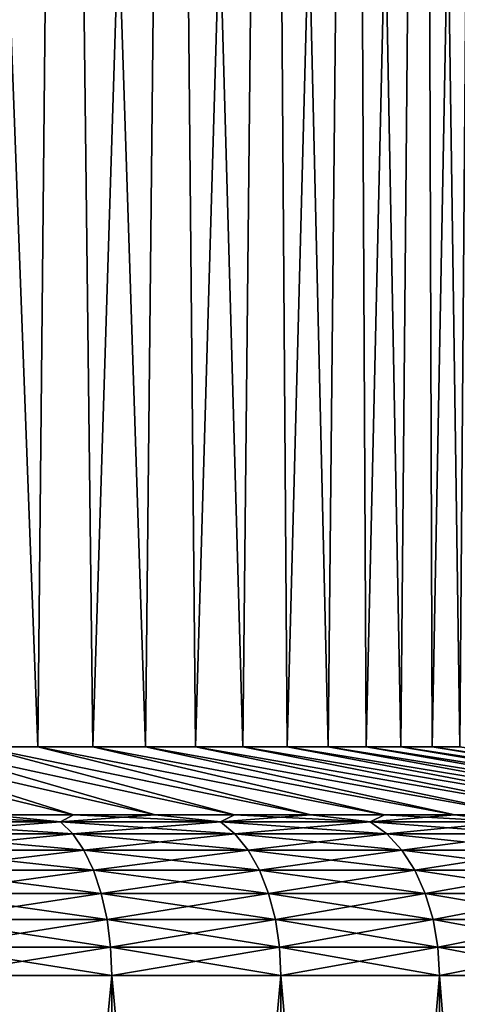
# Model space of a CAD drawing. Header units: metres. Extents: x -109 to 109, y -342 to 116.
# Tile 178 of 213: x 85.44 to 90.01, y -10.54 to -0.26. Entities that reach past the tile are written whole.
import ezdxf

# ---------------------------------------------------------------- set-up
doc = ezdxf.new("R2010")
doc.units = ezdxf.units.M
doc.layers.add('solid_505140_SW0001', color=7, linetype='CONTINUOUS')

msp = doc.modelspace()

# ---------------------------------------------------------------- linework, layer by layer
at = {"layer": 'solid_505140_SW0001'}
for points in [[(84.637215, 18.5, 12.001491), (85.022888, -7.857665, 11.730746), (85.625145, -7.857665, 11.268617)], [(85.8871, 18.5, 11.05135), (84.637215, 18.5, 12.001491), (85.625145, -7.857665, 11.268617)], [(84.637215, 18.5, -12.001491), (85.8871, 18.5, -11.05135), (85.022888, -7.857665, -11.730746)], [(85.8871, 18.5, -11.05135), (85.625145, -7.857665, -11.268617), (85.022888, -7.857665, -11.730746)], [(85.8871, 18.5, 11.05135), (85.625145, -7.857665, 11.268617), (86.202393, -7.857665, 10.7756)], [(85.8871, 18.5, -11.05135), (86.202393, -7.857665, -10.7756), (85.625145, -7.857665, -11.268617)], [(85.8871, 18.5, 11.05135), (86.202393, -7.857665, 10.7756), (86.753052, -7.857665, 10.253048)], [(87.026932, 18.5, 9.971642), (85.8871, 18.5, 11.05135), (86.753052, -7.857665, 10.253048)], [(85.8871, 18.5, -11.05135), (87.026932, 18.5, -9.971642), (86.202393, -7.857665, -10.7756)], [(87.026932, 18.5, -9.971642), (86.753052, -7.857665, -10.253048), (86.202393, -7.857665, -10.7756)], [(87.026932, 18.5, 9.971642), (86.753052, -7.857665, 10.253048), (87.275597, -7.857665, 9.702394)], [(87.026932, 18.5, -9.971642), (87.275597, -7.857665, -9.702394), (86.753052, -7.857665, -10.253048)], [(87.026932, 18.5, 9.971642), (87.275597, -7.857665, 9.702394), (87.768616, -7.857665, 9.125146)], [(88.04335, 18.5, 8.775026), (87.026932, 18.5, 9.971642), (87.768616, -7.857665, 9.125146)], [(87.026932, 18.5, -9.971642), (88.04335, 18.5, -8.775026), (87.275597, -7.857665, -9.702394)], [(88.04335, 18.5, -8.775026), (87.768616, -7.857665, -9.125146), (87.275597, -7.857665, -9.702394)], [(88.04335, 18.5, 8.775026), (87.768616, -7.857665, 9.125146), (88.230743, -7.857665, 8.522886)], [(88.04335, 18.5, -8.775026), (88.230743, -7.857665, -8.522886), (87.768616, -7.857665, -9.125146)], [(88.04335, 18.5, 8.775026), (88.230743, -7.857665, 8.522886), (88.660721, -7.857665, 7.897266)], [(88.924431, 18.5, 7.475531), (88.04335, 18.5, 8.775026), (88.660721, -7.857665, 7.897266)], [(88.04335, 18.5, -8.775026), (88.924431, 18.5, -7.475531), (88.230743, -7.857665, -8.522886)], [(88.924431, 18.5, -7.475531), (88.660721, -7.857665, -7.897266), (88.230743, -7.857665, -8.522886)], [(88.924431, 18.5, 7.475531), (88.660721, -7.857665, 7.897266), (89.057365, -7.857665, 7.25)], [(88.924431, 18.5, -7.475531), (89.057365, -7.857665, -7.25), (88.660721, -7.857665, -7.897266)], [(88.924431, 18.5, 7.475531), (89.057365, -7.857665, 7.25), (89.419594, -7.857665, 6.582862)], [(89.659843, 18.5, 6.088392), (88.924431, 18.5, 7.475531), (89.419594, -7.857665, 6.582862)], [(88.924431, 18.5, -7.475531), (89.659843, 18.5, -6.088392), (89.057365, -7.857665, -7.25)], [(89.659843, 18.5, -6.088392), (89.419594, -7.857665, -6.582862), (89.057365, -7.857665, -7.25)], [(89.659843, 18.5, 6.088392), (89.419594, -7.857665, 6.582862), (89.746407, -7.857665, 5.897681)], [(89.659843, 18.5, -6.088392), (89.746407, -7.857665, -5.897681), (89.419594, -7.857665, -6.582862)], [(89.659843, 18.5, 6.088392), (89.746407, -7.857665, 5.897681), (90.036919, -7.857665, 5.196335)], [(90.240974, 18.5, 4.629872), (89.659843, 18.5, 6.088392), (90.036919, -7.857665, 5.196335)], [(89.659843, 18.5, -6.088392), (90.240974, 18.5, -4.629872), (89.746407, -7.857665, -5.897681)], [(90.240974, 18.5, -4.629872), (90.036919, -7.857665, -5.196335), (89.746407, -7.857665, -5.897681)], [(85.997589, -8.566907, 17.111391), (83.75, -7.857665, 12.557368), (83.082863, -7.857665, 12.919595)], [(85.118721, -8.566907, 17.570475), (85.997589, -8.566907, 17.111391), (83.082863, -7.857665, 12.919595)], [(85.997597, -8.566907, -17.111389), (83.082863, -7.857665, -12.919595), (83.75, -7.857665, -12.557368)], [(85.997597, -8.566907, -17.111389), (85.118721, -8.566907, -17.570475), (83.082863, -7.857665, -12.919595)], [(86.852081, -8.566907, 16.608381), (84.397263, -7.857665, 12.160724), (83.75, -7.857665, 12.557368)], [(85.997589, -8.566907, 17.111391), (86.852081, -8.566907, 16.608381), (83.75, -7.857665, 12.557368)], [(86.852081, -8.566907, -16.608381), (83.75, -7.857665, -12.557368), (84.397263, -7.857665, -12.160724)], [(86.852081, -8.566907, -16.608381), (85.997597, -8.566907, -17.111389), (83.75, -7.857665, -12.557368)], [(87.68, -8.566907, 16.062738), (85.022888, -7.857665, 11.730746), (84.397263, -7.857665, 12.160724)], [(86.852081, -8.566907, 16.608381), (87.68, -8.566907, 16.062738), (84.397263, -7.857665, 12.160724)], [(87.679993, -8.566907, -16.06274), (84.397263, -7.857665, -12.160724), (85.022888, -7.857665, -11.730746)], [(87.679993, -8.566907, -16.06274), (86.852081, -8.566907, -16.608381), (84.397263, -7.857665, -12.160724)], [(88.479218, -8.566907, 15.475864), (85.625145, -7.857665, 11.268617), (85.022888, -7.857665, 11.730746)], [(87.68, -8.566907, 16.062738), (88.479218, -8.566907, 15.475864), (85.022888, -7.857665, 11.730746)], [(88.47921, -8.566907, -15.475867), (85.022888, -7.857665, -11.730746), (85.625145, -7.857665, -11.268617)], [(88.47921, -8.566907, -15.475867), (87.679993, -8.566907, -16.06274), (85.022888, -7.857665, -11.730746)], [(89.247681, -8.566907, 14.849264), (86.202393, -7.857665, 10.7756), (85.625145, -7.857665, 11.268617)], [(88.479218, -8.566907, 15.475864), (89.247681, -8.566907, 14.849264), (85.625145, -7.857665, 11.268617)], [(89.247673, -8.566907, -14.849268), (85.625145, -7.857665, -11.268617), (86.202393, -7.857665, -10.7756)], [(89.247673, -8.566907, -14.849268), (88.47921, -8.566907, -15.475867), (85.625145, -7.857665, -11.268617)], [(89.983421, -8.566907, 14.184546), (86.753052, -7.857665, 10.253048), (86.202393, -7.857665, 10.7756)], [(89.247681, -8.566907, 14.849264), (89.983421, -8.566907, 14.184546), (86.202393, -7.857665, 10.7756)], [(89.983414, -8.566907, -14.18455), (86.202393, -7.857665, -10.7756), (86.753052, -7.857665, -10.253048)], [(89.983414, -8.566907, -14.18455), (89.247673, -8.566907, -14.849268), (86.202393, -7.857665, -10.7756)], [(90.684547, -8.566907, 13.483418), (87.275597, -7.857665, 9.702394), (86.753052, -7.857665, 10.253048)], [(89.983421, -8.566907, 14.184546), (90.684547, -8.566907, 13.483418), (86.753052, -7.857665, 10.253048)], [(90.684547, -8.566907, -13.48342), (86.753052, -7.857665, -10.253048), (87.275597, -7.857665, -9.702394)], [(90.684547, -8.566907, -13.48342), (89.983414, -8.566907, -14.18455), (86.753052, -7.857665, -10.253048)], [(91.349266, -8.566907, 12.747679), (87.768616, -7.857665, 9.125146), (87.275597, -7.857665, 9.702394)], [(90.684547, -8.566907, 13.483418), (91.349266, -8.566907, 12.747679), (87.275597, -7.857665, 9.702394)], [(91.349266, -8.566907, -12.747678), (87.275597, -7.857665, -9.702394), (87.768616, -7.857665, -9.125146)], [(91.349266, -8.566907, -12.747678), (90.684547, -8.566907, -13.48342), (87.275597, -7.857665, -9.702394)], [(91.975861, -8.566907, 11.979216), (88.230743, -7.857665, 8.522886), (87.768616, -7.857665, 9.125146)], [(91.349266, -8.566907, 12.747679), (91.975861, -8.566907, 11.979216), (87.768616, -7.857665, 9.125146)], [(91.975868, -8.566907, -11.979213), (87.768616, -7.857665, -9.125146), (88.230743, -7.857665, -8.522886)], [(91.975868, -8.566907, -11.979213), (91.349266, -8.566907, -12.747678), (87.768616, -7.857665, -9.125146)], [(92.562737, -8.566907, 11.18), (88.660721, -7.857665, 7.897266), (88.230743, -7.857665, 8.522886)], [(91.975861, -8.566907, 11.979216), (92.562737, -8.566907, 11.18), (88.230743, -7.857665, 8.522886)], [(92.562737, -8.566907, -11.179997), (88.230743, -7.857665, -8.522886), (88.660721, -7.857665, -7.897266)], [(92.562737, -8.566907, -11.179997), (91.975868, -8.566907, -11.979213), (88.230743, -7.857665, -8.522886)], [(93.108376, -8.566907, 10.352085), (89.057365, -7.857665, 7.25), (88.660721, -7.857665, 7.897266)], [(92.562737, -8.566907, 11.18), (93.108376, -8.566907, 10.352085), (88.660721, -7.857665, 7.897266)], [(93.108383, -8.566907, -10.352084), (88.660721, -7.857665, -7.897266), (89.057365, -7.857665, -7.25)], [(93.108383, -8.566907, -10.352084), (92.562737, -8.566907, -11.179997), (88.660721, -7.857665, -7.897266)], [(93.611389, -8.566907, 9.497596), (89.419594, -7.857665, 6.582862), (89.057365, -7.857665, 7.25)], [(93.108376, -8.566907, 10.352085), (93.611389, -8.566907, 9.497596), (89.057365, -7.857665, 7.25)], [(93.611389, -8.566907, -9.497598), (89.057365, -7.857665, -7.25), (89.419594, -7.857665, -6.582862)], [(93.611389, -8.566907, -9.497598), (93.108383, -8.566907, -10.352084), (89.057365, -7.857665, -7.25)], [(94.070473, -8.566907, 8.618728), (89.746407, -7.857665, 5.897681), (89.419594, -7.857665, 6.582862)], [(93.611389, -8.566907, 9.497596), (94.070473, -8.566907, 8.618728), (89.419594, -7.857665, 6.582862)], [(94.070473, -8.566907, -8.61873), (89.419594, -7.857665, -6.582862), (89.746407, -7.857665, -5.897681)], [(94.070473, -8.566907, -8.61873), (93.611389, -8.566907, -9.497598), (89.419594, -7.857665, -6.582862)], [(94.484451, -8.566907, 7.717735), (90.036919, -7.857665, 5.196335), (89.746407, -7.857665, 5.897681)], [(94.070473, -8.566907, 8.618728), (94.484451, -8.566907, 7.717735), (89.746407, -7.857665, 5.897681)], [(94.484451, -8.566907, -7.717738), (89.746407, -7.857665, -5.897681), (90.036919, -7.857665, -5.196335)], [(94.484451, -8.566907, -7.717738), (94.070473, -8.566907, -8.61873), (89.746407, -7.857665, -5.897681)], [(85.862305, -8.640405, -17.515642), (84.100388, -8.640405, -18.348965), (85.118721, -8.566907, -17.570475)], [(84.100388, -8.640405, 18.348965), (85.862305, -8.640405, 17.515642), (84.217728, -8.566907, 17.984455)], [(85.862305, -8.640405, 17.515642), (85.118721, -8.566907, 17.570475), (84.217728, -8.566907, 17.984455)], [(85.862305, -8.640405, -17.515642), (85.118721, -8.566907, -17.570475), (85.997597, -8.566907, -17.111389)], [(85.862305, -8.640405, 17.515642), (85.997589, -8.566907, 17.111391), (85.118721, -8.566907, 17.570475)], [(85.862305, -8.640405, -17.515642), (85.997597, -8.566907, -17.111389), (86.852081, -8.566907, -16.608381)], [(87.534058, -8.640405, -16.513632), (85.862305, -8.640405, -17.515642), (86.852081, -8.566907, -16.608381)], [(85.862305, -8.640405, 17.515642), (87.534058, -8.640405, 16.513632), (85.997589, -8.566907, 17.111391)], [(87.534058, -8.640405, 16.513632), (86.852081, -8.566907, 16.608381), (85.997589, -8.566907, 17.111391)], [(87.534058, -8.640405, -16.513632), (86.852081, -8.566907, -16.608381), (87.679993, -8.566907, -16.06274)], [(87.534058, -8.640405, 16.513632), (87.68, -8.566907, 16.062738), (86.852081, -8.566907, 16.608381)], [(87.534058, -8.640405, -16.513632), (87.679993, -8.566907, -16.06274), (88.47921, -8.566907, -15.475867)], [(89.099541, -8.640405, -15.352589), (87.534058, -8.640405, -16.513632), (88.47921, -8.566907, -15.475867)], [(87.534058, -8.640405, 16.513632), (89.099541, -8.640405, 15.352589), (87.68, -8.566907, 16.062738)], [(89.099541, -8.640405, 15.352589), (88.479218, -8.566907, 15.475864), (87.68, -8.566907, 16.062738)], [(89.099541, -8.640405, -15.352589), (88.47921, -8.566907, -15.475867), (89.247673, -8.566907, -14.849268)], [(89.099541, -8.640405, 15.352589), (89.247681, -8.566907, 14.849264), (88.479218, -8.566907, 15.475864)], [(89.099541, -8.640405, -15.352589), (89.247673, -8.566907, -14.849268), (89.983414, -8.566907, -14.18455)], [(90.543694, -8.640405, -14.04369), (89.099541, -8.640405, -15.352589), (89.983414, -8.566907, -14.18455)], [(89.099541, -8.640405, 15.352589), (90.543694, -8.640405, 14.04369), (89.247681, -8.566907, 14.849264)], [(90.543694, -8.640405, 14.04369), (89.983421, -8.566907, 14.184546), (89.247681, -8.566907, 14.849264)], [(90.543694, -8.640405, -14.04369), (89.983414, -8.566907, -14.18455), (90.684547, -8.566907, -13.48342)], [(90.543694, -8.640405, 14.04369), (90.684547, -8.566907, 13.483418), (89.983421, -8.566907, 14.184546)], [(84.204918, -8.763845, -18.601326), (84.100388, -8.640405, -18.348965), (85.862305, -8.640405, -17.515642)], [(85.991066, -8.763845, 17.75654), (85.862305, -8.640405, 17.515642), (84.100388, -8.640405, 18.348965)], [(84.204918, -8.763845, 18.601326), (85.991066, -8.763845, 17.75654), (84.100388, -8.640405, 18.348965)], [(85.991066, -8.763845, -17.75654), (84.204918, -8.763845, -18.601326), (85.862305, -8.640405, -17.515642)], [(85.991066, -8.763845, -17.75654), (85.862305, -8.640405, -17.515642), (87.534058, -8.640405, -16.513632)], [(87.685814, -8.763845, 16.740751), (87.534058, -8.640405, 16.513632), (85.862305, -8.640405, 17.515642)], [(85.991066, -8.763845, 17.75654), (87.685814, -8.763845, 16.740751), (85.862305, -8.640405, 17.515642)], [(87.685814, -8.763845, -16.740751), (85.991066, -8.763845, -17.75654), (87.534058, -8.640405, -16.513632)], [(87.685814, -8.763845, -16.740751), (87.534058, -8.640405, -16.513632), (89.099541, -8.640405, -15.352589)], [(89.272827, -8.763845, 15.563738), (89.099541, -8.640405, 15.352589), (87.534058, -8.640405, 16.513632)], [(87.685814, -8.763845, 16.740751), (89.272827, -8.763845, 15.563738), (87.534058, -8.640405, 16.513632)], [(89.272827, -8.763845, -15.563738), (87.685814, -8.763845, -16.740751), (89.099541, -8.640405, -15.352589)], [(89.272827, -8.763845, -15.563738), (89.099541, -8.640405, -15.352589), (90.543694, -8.640405, -14.04369)], [(90.736839, -8.763845, 14.236838), (90.543694, -8.640405, 14.04369), (89.099541, -8.640405, 15.352589)], [(89.272827, -8.763845, 15.563738), (90.736839, -8.763845, 14.236838), (89.099541, -8.640405, 15.352589)], [(90.736839, -8.763845, -14.236838), (89.272827, -8.763845, -15.563738), (90.543694, -8.640405, -14.04369)], [(84.29953, -8.933342, -18.829731), (84.204918, -8.763845, -18.601326), (85.991066, -8.763845, -17.75654)], [(86.107613, -8.933342, 17.974573), (85.991066, -8.763845, 17.75654), (84.204918, -8.763845, 18.601326)], [(84.29953, -8.933342, 18.829731), (86.107613, -8.933342, 17.974573), (84.204918, -8.763845, 18.601326)], [(86.107613, -8.933342, -17.974573), (84.29953, -8.933342, -18.829731), (85.991066, -8.763845, -17.75654)], [(86.107613, -8.933342, -17.974573), (85.991066, -8.763845, -17.75654), (87.685814, -8.763845, -16.740751)], [(87.823166, -8.933342, 16.94631), (87.685814, -8.763845, 16.740751), (85.991066, -8.763845, 17.75654)], [(86.107613, -8.933342, 17.974573), (87.823166, -8.933342, 16.94631), (85.991066, -8.763845, 17.75654)], [(87.823166, -8.933342, -16.94631), (86.107613, -8.933342, -17.974573), (87.685814, -8.763845, -16.740751)], [(87.823166, -8.933342, -16.94631), (87.685814, -8.763845, -16.740751), (89.272827, -8.763845, -15.563738)], [(89.429665, -8.933342, 15.754846), (89.272827, -8.763845, 15.563738), (87.685814, -8.763845, 16.740751)], [(87.823166, -8.933342, 16.94631), (89.429665, -8.933342, 15.754846), (87.685814, -8.763845, 16.740751)], [(89.429665, -8.933342, -15.754846), (87.823166, -8.933342, -16.94631), (89.272827, -8.763845, -15.563738)], [(89.429665, -8.933342, -15.754846), (89.272827, -8.763845, -15.563738), (90.736839, -8.763845, -14.236838)], [(90.911652, -8.933342, 14.411653), (90.736839, -8.763845, 14.236838), (89.272827, -8.763845, 15.563738)], [(89.429665, -8.933342, 15.754846), (90.911652, -8.933342, 14.411653), (89.272827, -8.763845, 15.563738)], [(90.911652, -8.933342, -14.411653), (89.429665, -8.933342, -15.754846), (90.736839, -8.763845, -14.236838)], [(84.381279, -9.143626, -19.027084), (84.29953, -8.933342, -18.829731), (86.107613, -8.933342, -17.974573)], [(86.208305, -9.143626, 18.162964), (86.107613, -8.933342, 17.974573), (84.29953, -8.933342, 18.829731)], [(84.381279, -9.143626, 19.027084), (86.208305, -9.143626, 18.162964), (84.29953, -8.933342, 18.829731)], [(86.208305, -9.143626, -18.162964), (84.381279, -9.143626, -19.027084), (86.107613, -8.933342, -17.974573)], [(86.208305, -9.143626, -18.162964), (86.107613, -8.933342, -17.974573), (87.823166, -8.933342, -16.94631)], [(87.941841, -9.143626, 17.123924), (87.823166, -8.933342, 16.94631), (86.107613, -8.933342, 17.974573)], [(86.208305, -9.143626, 18.162964), (87.941841, -9.143626, 17.123924), (86.107613, -8.933342, 17.974573)], [(87.941841, -9.143626, -17.123924), (86.208305, -9.143626, -18.162964), (87.823166, -8.933342, -16.94631)], [(87.941841, -9.143626, -17.123924), (87.823166, -8.933342, -16.94631), (89.429665, -8.933342, -15.754846)], [(89.565186, -9.143626, 15.919971), (89.429665, -8.933342, 15.754846), (87.823166, -8.933342, 16.94631)], [(87.941841, -9.143626, 17.123924), (89.565186, -9.143626, 15.919971), (87.823166, -8.933342, 16.94631)], [(89.565186, -9.143626, -15.919971), (87.941841, -9.143626, -17.123924), (89.429665, -8.933342, -15.754846)], [(89.565186, -9.143626, -15.919971), (89.429665, -8.933342, -15.754846), (90.911652, -8.933342, -14.411653)], [(91.062698, -9.143626, 14.562699), (90.911652, -8.933342, 14.411653), (89.429665, -8.933342, 15.754846)], [(89.565186, -9.143626, 15.919971), (91.062698, -9.143626, 14.562699), (89.429665, -8.933342, 15.754846)], [(91.062698, -9.143626, -14.562699), (89.565186, -9.143626, -15.919971), (90.911652, -8.933342, -14.411653)], [(84.447617, -9.388159, -19.187246), (84.381279, -9.143626, -19.027084), (86.208305, -9.143626, -18.162964)], [(86.290024, -9.388159, 18.315851), (86.208305, -9.143626, 18.162964), (84.381279, -9.143626, 19.027084)], [(84.447617, -9.388159, 19.187246), (86.290024, -9.388159, 18.315851), (84.381279, -9.143626, 19.027084)], [(86.290024, -9.388159, -18.315851), (84.447617, -9.388159, -19.187246), (86.208305, -9.143626, -18.162964)], [(86.290024, -9.388159, -18.315851), (86.208305, -9.143626, -18.162964), (87.941841, -9.143626, -17.123924)], [(88.038155, -9.388159, 17.268066), (87.941841, -9.143626, 17.123924), (86.208305, -9.143626, 18.162964)], [(86.290024, -9.388159, 18.315851), (88.038155, -9.388159, 17.268066), (86.208305, -9.143626, 18.162964)], [(88.038155, -9.388159, -17.268066), (86.290024, -9.388159, -18.315851), (87.941841, -9.143626, -17.123924)], [(88.038155, -9.388159, -17.268066), (87.941841, -9.143626, -17.123924), (89.565186, -9.143626, -15.919971)], [(89.675163, -9.388159, 16.053978), (89.565186, -9.143626, 15.919971), (87.941841, -9.143626, 17.123924)], [(88.038155, -9.388159, 17.268066), (89.675163, -9.388159, 16.053978), (87.941841, -9.143626, 17.123924)], [(89.675163, -9.388159, -16.053978), (88.038155, -9.388159, -17.268066), (89.565186, -9.143626, -15.919971)], [(89.675163, -9.388159, -16.053978), (89.565186, -9.143626, -15.919971), (91.062698, -9.143626, -14.562699)], [(91.18528, -9.388159, 14.685283), (91.062698, -9.143626, 14.562699), (89.565186, -9.143626, 15.919971)], [(89.675163, -9.388159, 16.053978), (91.18528, -9.388159, 14.685283), (89.565186, -9.143626, 15.919971)], [(91.18528, -9.388159, -14.685283), (89.675163, -9.388159, -16.053978), (91.062698, -9.143626, -14.562699)], [(84.49649, -9.659339, -19.305239), (84.447617, -9.388159, -19.187246), (86.290024, -9.388159, -18.315851)], [(86.350227, -9.659339, 18.428486), (86.290024, -9.388159, 18.315851), (84.447617, -9.388159, 19.187246)], [(84.49649, -9.659339, 19.305239), (86.350227, -9.659339, 18.428486), (84.447617, -9.388159, 19.187246)], [(86.350227, -9.659339, -18.428486), (84.49649, -9.659339, -19.305239), (86.290024, -9.388159, -18.315851)], [(86.350227, -9.659339, -18.428486), (86.290024, -9.388159, -18.315851), (88.038155, -9.388159, -17.268066)], [(88.109108, -9.659339, 17.374256), (88.038155, -9.388159, 17.268066), (86.290024, -9.388159, 18.315851)], [(86.350227, -9.659339, 18.428486), (88.109108, -9.659339, 17.374256), (86.290024, -9.388159, 18.315851)], [(88.109108, -9.659339, -17.374256), (86.350227, -9.659339, -18.428486), (88.038155, -9.388159, -17.268066)], [(88.109108, -9.659339, -17.374256), (88.038155, -9.388159, -17.268066), (89.675163, -9.388159, -16.053978)], [(89.75618, -9.659339, 16.152704), (89.675163, -9.388159, 16.053978), (88.038155, -9.388159, 17.268066)], [(88.109108, -9.659339, 17.374256), (89.75618, -9.659339, 16.152704), (88.038155, -9.388159, 17.268066)], [(89.75618, -9.659339, -16.152704), (88.109108, -9.659339, -17.374256), (89.675163, -9.388159, -16.053978)], [(89.75618, -9.659339, -16.152704), (89.675163, -9.388159, -16.053978), (91.18528, -9.388159, -14.685283)], [(91.275589, -9.659339, 14.775591), (91.18528, -9.388159, 14.685283), (89.675163, -9.388159, 16.053978)], [(89.75618, -9.659339, 16.152704), (91.275589, -9.659339, 14.775591), (89.675163, -9.388159, 16.053978)], [(91.275589, -9.659339, -14.775591), (89.75618, -9.659339, -16.152704), (91.18528, -9.388159, -14.685283)], [(84.526382, -9.948735, -19.377396), (84.49649, -9.659339, -19.305239), (86.350227, -9.659339, -18.428486)], [(86.387047, -9.948735, 18.497364), (86.350227, -9.659339, 18.428486), (84.49649, -9.659339, 19.305239)], [(84.526382, -9.948735, 19.377396), (86.387047, -9.948735, 18.497364), (84.49649, -9.659339, 19.305239)], [(86.387047, -9.948735, -18.497364), (84.526382, -9.948735, -19.377396), (86.350227, -9.659339, -18.428486)], [(86.387047, -9.948735, -18.497364), (86.350227, -9.659339, -18.428486), (88.109108, -9.659339, -17.374256)], [(88.152496, -9.948735, 17.439194), (88.109108, -9.659339, 17.374256), (86.350227, -9.659339, 18.428486)], [(86.387047, -9.948735, 18.497364), (88.152496, -9.948735, 17.439194), (86.350227, -9.659339, 18.428486)], [(88.152496, -9.948735, -17.439194), (86.387047, -9.948735, -18.497364), (88.109108, -9.659339, -17.374256)], [(88.152496, -9.948735, -17.439194), (88.109108, -9.659339, -17.374256), (89.75618, -9.659339, -16.152704)], [(89.805725, -9.948735, 16.213076), (89.75618, -9.659339, 16.152704), (88.109108, -9.659339, 17.374256)], [(88.152496, -9.948735, 17.439194), (89.805725, -9.948735, 16.213076), (88.109108, -9.659339, 17.374256)], [(89.805725, -9.948735, -16.213076), (88.152496, -9.948735, -17.439194), (89.75618, -9.659339, -16.152704)], [(89.805725, -9.948735, -16.213076), (89.75618, -9.659339, -16.152704), (91.275589, -9.659339, -14.775591)], [(91.330818, -9.948735, 14.830816), (91.275589, -9.659339, 14.775591), (89.75618, -9.659339, 16.152704)], [(89.805725, -9.948735, 16.213076), (91.330818, -9.948735, 14.830816), (89.75618, -9.659339, 16.152704)], [(91.330818, -9.948735, -14.830816), (89.805725, -9.948735, -16.213076), (91.275589, -9.659339, -14.775591)], [(84.526382, -9.948735, 19.377396), (84.536346, -10.245251, 19.401474), (86.39933, -10.245251, 18.52035)], [(84.526382, -9.948735, 19.377396), (86.39933, -10.245251, 18.52035), (86.387047, -9.948735, 18.497364)], [(86.387047, -9.948735, -18.497364), (84.536346, -10.245251, -19.401474), (84.526382, -9.948735, -19.377396)], [(86.387047, -9.948735, -18.497364), (86.39933, -10.245251, -18.520348), (84.536346, -10.245251, -19.401474)], [(86.387047, -9.948735, 18.497364), (86.39933, -10.245251, 18.52035), (88.166977, -10.245251, 17.460861)], [(86.387047, -9.948735, 18.497364), (88.166977, -10.245251, 17.460861), (88.152496, -9.948735, 17.439194)], [(88.152496, -9.948735, -17.439194), (86.39933, -10.245251, -18.520348), (86.387047, -9.948735, -18.497364)], [(88.152496, -9.948735, -17.439194), (88.166977, -10.245251, -17.460863), (86.39933, -10.245251, -18.520348)], [(88.152496, -9.948735, 17.439194), (88.166977, -10.245251, 17.460861), (89.822258, -10.245251, 16.233217)], [(88.152496, -9.948735, 17.439194), (89.822258, -10.245251, 16.233217), (89.805725, -9.948735, 16.213076)], [(89.805725, -9.948735, -16.213076), (88.166977, -10.245251, -17.460863), (88.152496, -9.948735, -17.439194)], [(89.805725, -9.948735, -16.213076), (89.822258, -10.245251, -16.233221), (88.166977, -10.245251, -17.460863)], [(89.805725, -9.948735, 16.213076), (89.822258, -10.245251, 16.233217), (91.349243, -10.245251, 14.849242)], [(89.805725, -9.948735, 16.213076), (91.349243, -10.245251, 14.849242), (91.330818, -9.948735, 14.830816)], [(91.330818, -9.948735, -14.830816), (89.822258, -10.245251, -16.233221), (89.805725, -9.948735, -16.213076)], [(91.330818, -9.948735, -14.830816), (91.349236, -10.245251, -14.849245), (89.822258, -10.245251, -16.233221)], [(84.536339, -29.377958, -19.401474), (84.536346, -10.245251, -19.401474), (86.39933, -10.245251, -18.520348)], [(86.39933, -29.377958, -18.52035), (84.536339, -29.377958, -19.401474), (86.39933, -10.245251, -18.520348)], [(86.39933, -29.377958, 18.520348), (86.39933, -10.245251, 18.52035), (84.536346, -10.245251, 19.401474)], [(84.536346, -29.377958, 19.401474), (86.39933, -29.377958, 18.520348), (84.536346, -10.245251, 19.401474)], [(88.166977, -29.377958, 17.460861), (88.166977, -10.245251, 17.460861), (86.39933, -10.245251, 18.52035)], [(86.39933, -29.377958, 18.520348), (88.166977, -29.377958, 17.460861), (86.39933, -10.245251, 18.52035)], [(86.39933, -29.377958, -18.52035), (86.39933, -10.245251, -18.520348), (88.166977, -10.245251, -17.460863)], [(88.166977, -29.377958, -17.460861), (86.39933, -29.377958, -18.52035), (88.166977, -10.245251, -17.460863)], [(89.822258, -29.377958, 16.233221), (89.822258, -10.245251, 16.233217), (88.166977, -10.245251, 17.460861)], [(88.166977, -29.377958, 17.460861), (89.822258, -29.377958, 16.233221), (88.166977, -10.245251, 17.460861)], [(88.166977, -29.377958, -17.460861), (88.166977, -10.245251, -17.460863), (89.822258, -10.245251, -16.233221)], [(89.822258, -29.377958, -16.233217), (88.166977, -29.377958, -17.460861), (89.822258, -10.245251, -16.233221)], [(91.349236, -29.377958, 14.849246), (91.349243, -10.245251, 14.849242), (89.822258, -10.245251, 16.233217)], [(89.822258, -29.377958, 16.233221), (91.349236, -29.377958, 14.849246), (89.822258, -10.245251, 16.233217)], [(89.822258, -29.377958, -16.233217), (89.822258, -10.245251, -16.233221), (91.349236, -10.245251, -14.849245)], [(91.349243, -29.377958, -14.849242), (89.822258, -29.377958, -16.233217), (91.349236, -10.245251, -14.849245)]]:
    msp.add_3dface(points, dxfattribs=at)

doc.saveas('drawing.dxf')
